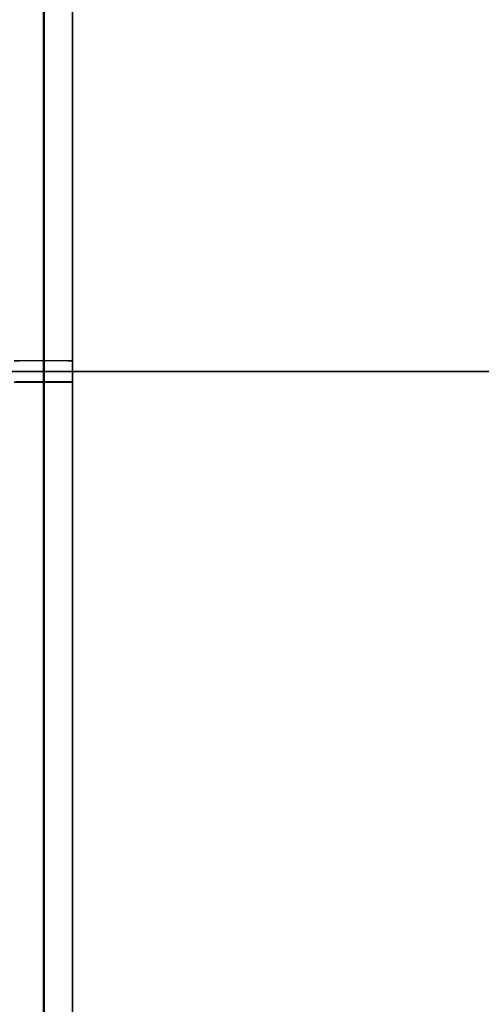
# Model space of a CAD drawing. Header units: millimetres. Extents: x -16 to 80, y 0 to 135.
# Tile 108 of 166: x 15 to 31, y 46 to 80. Entities that reach past the tile are written whole.
import ezdxf

# ---------------------------------------------------------------- set-up
doc = ezdxf.new("R2010")
doc.units = ezdxf.units.MM
doc.layers.add('Layer 01', color=7, linetype='Continuous', true_color=0x000000)

msp = doc.modelspace()

# ---------------------------------------------------------------- linework, layer by layer
at = {"layer": 'Layer 01', "color": 18, "true_color": 0x000000}
for p, q in [((63.052, 67.472, -16.773), (0.974, 67.472, -15.148)), ((79.026, 67.472, -133.296), (16.026, 67.472, -134.945))]:
    msp.add_line(p, q, dxfattribs=at)
at = {"layer": 'Layer 01', "color": 18, "true_color": 0x000000, "extrusion": (1, 0, 0)}
for centre, radius in [((67.472, -67.472, 17), 66.473), ((67.472, -67.472, 16), 65.473)]:
    msp.add_circle(centre, radius, dxfattribs=at)
for centre, start, end in [((67.472, -67.472, 16), 359.68474, 179.68474), ((67.472, -67.472, 16), 179.68474, 359.68474), ((67.472, -67.472, 16.026), 270, 359.68474)]:
    msp.add_arc(centre, 67.473, start, end, dxfattribs=at)
at = {"layer": 'Layer 01', "color": 18, "true_color": 0x000000, "extrusion": (1, 8.18624e-30, -9.47768e-16)}
msp.add_arc((67.472, -67.472, 16.026), 67.473, 359.68474, 90, dxfattribs=at)
at = {"layer": 'Layer 01', "color": 18, "true_color": 0x000000, "extrusion": (-1, -1.05306e-15, 5.79435e-18)}
msp.add_arc((-67.472, -67.472, -16.026), 67.473, 90, 180.31526, dxfattribs=at)
at = {"layer": 'Layer 01', "color": 18, "true_color": 0x000000, "extrusion": (-1, 3.15918e-16, -1.7383e-18)}
msp.add_arc((-67.472, -67.472, -16.026), 67.473, 180.31526, 0.31526, dxfattribs=at)
at = {"layer": 'Layer 01', "color": 18, "true_color": 0x000000, "extrusion": (0, 0.999985, -0.005502)}
for start, end in [(91.5, 90), (90, 91.5)]:
    msp.add_arc((-16, -0.627, 67.843), 1, start, end, dxfattribs=at)
at = {"layer": 'Layer 01', "color": 18, "true_color": 0x000000, "extrusion": (1, 5.79183e-16, -3.18689e-18)}
msp.add_arc((67.472, -67.472, 16.026), 67.473, 90, 179.68474, dxfattribs=at)
at = {"layer": 'Layer 01', "color": 18, "true_color": 0x000000, "extrusion": (1, 1.07374e-29, 1.369e-15)}
msp.add_arc((67.472, -67.472, 16.026), 67.473, 179.68474, 270, dxfattribs=at)
at = {"layer": 'Layer 01', "color": 18, "true_color": 0x000000, "extrusion": (-1, -1.05306e-16, -1.05308e-16)}
msp.add_arc((-67.472, -67.472, -16.026), 67.473, 0.31526, 90, dxfattribs=at)
at = {"layer": 'Layer 01', "color": 18, "true_color": 0x000000, "extrusion": (0, -0.999985, 0.005502)}
for start, end in [(271.5, 270), (270, 271.5)]:
    msp.add_arc((16, -133.574, -67.843), 1, start, end, dxfattribs=at)
at = {"layer": 'Layer 01', "color": 18, "true_color": 0x000000}
for points in [[(0.974, 67.472, -119.797), (32.013, 67.472, -118.984), (63.052, 67.472, -118.171)], [(16.026, 67.472, 0.001), (47.526, 67.472, -0.824), (79.026, 67.472, -1.649)]]:
    msp.add_open_spline(points, degree=2, dxfattribs=at)

doc.saveas('drawing.dxf')
